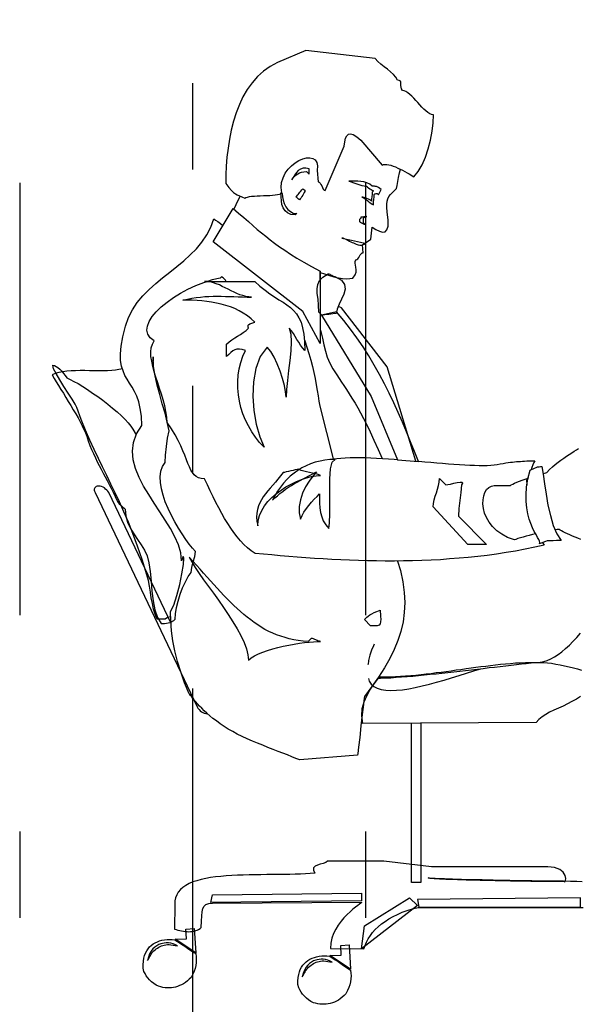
# Model space of a CAD drawing. Header units: inches. Extents: x 21 to 132, y 19 to 196.
# Tile 6 of 54: x 63.249 to 63.895, y 52.166 to 53.305. Entities that reach past the tile are written whole.
import ezdxf

# ---------------------------------------------------------------- set-up
doc = ezdxf.new("R2010")
doc.units = ezdxf.units.IN
doc.header["$MEASUREMENT"] = 0
doc.linetypes.add('DIVIDE', pattern=[1.25, 0.5, -0.25, 0, -0.25, 0, -0.25])
for name, color, linetype in [('ax', 40, 'DIVIDE'), ('fur', 253, 'Continuous'), ('inwall', 41, 'Continuous')]:
    doc.layers.add(name, color=color, linetype=linetype)

# ---------------------------------------------------------------- blocks, each defined once
blk = doc.blocks.new('Mann8')
at = {"layer": 'fur', "linetype": 'Continuous'}
for points in [[(175.98, -411.16), (179.26, -412.58), (180.12, -413.02), (180.89, -413.56), (181.59, -414.19), (182.21, -414.9), (182.77, -415.68), (183.26, -416.53), (183.68, -417.44), (184.05, -418.38), (184.36, -419.37), (184.63, -420.38), (184.82, -421.42), (184.99, -422.47), (185.12, -423.52), (185.19, -424.56), (185.24, -425.57), (185.26, -426.57), (184.89, -427.03), (184.59, -427.36), (184.35, -427.61), (184.14, -427.76), (183.93, -427.89), (183.68, -427.99), (183.4, -428.11), (183.03, -428.27), (182.93, -428.18), (182.75, -428.13), (182.52, -428.08), (182.26, -428.04), (181.94, -428.01), (181.61, -427.99), (181.26, -427.97), (180.89, -427.96), (180.52, -427.94), (180.17, -427.94), (179.84, -427.9), (179.54, -427.89), (179.26, -427.85), (179.05, -427.8), (178.88, -427.75), (178.77, -427.66), (178.84, -427.03), (178.79, -426.45), (178.61, -425.89), (178.37, -425.38), (178.04, -424.92), (177.65, -424.52), (177.23, -424.17), (176.79, -423.91), (176.35, -423.71), (175.91, -423.61), (175.53, -423.59), (175.18, -423.66), (174.92, -423.84), (174.72, -424.12), (174.63, -424.52), (174.67, -425.05), (174.58, -426.36), (174.46, -426.4), (174.35, -426.52), (174.25, -426.68), (174.16, -426.85), (174.07, -427.04), (173.97, -427.2), (173.86, -427.32), (173.74, -427.36), (171.55, -422.26), (171.48, -421.73), (171.39, -421.33), (171.25, -421.03), (171.06, -420.86), (170.81, -420.82), (170.5, -420.91), (170.09, -421.15), (169.62, -421.54), (167.18, -424.45), (167.03, -424.38), (166.85, -424.36), (166.64, -424.36), (166.41, -424.4), (166.17, -424.45), (165.9, -424.54), (165.62, -424.64), (165.36, -424.77), (165.08, -424.89), (164.8, -425.03), (164.54, -425.17), (164.29, -425.31), (164.06, -425.43), (163.85, -425.57), (163.68, -425.68), (163.52, -425.78), (162.99, -425.17), (162.54, -424.4), (162.15, -423.52), (161.84, -422.56), (161.57, -421.54), (161.4, -420.52), (161.28, -419.54), (161.24, -418.61), (161.45, -418.58), (161.66, -418.49), (161.89, -418.35), (162.1, -418.17), (162.35, -417.96), (162.57, -417.72), (162.8, -417.47), (163.05, -417.21), (163.27, -416.95), (163.5, -416.7), (163.73, -416.46), (163.98, -416.25), (164.19, -416.07), (164.41, -415.93), (164.62, -415.84), (164.83, -415.81), (164.94, -415.61), (164.97, -415.4), (164.99, -415.21), (164.99, -415.02), (165.01, -414.84), (165.06, -414.72), (165.19, -414.63), (165.41, -414.6), (165.59, -414.26), (165.85, -413.95), (166.19, -413.65), (166.55, -413.35), (166.94, -413.07), (167.31, -412.77), (167.66, -412.46), (167.97, -412.11), (175.98, -411.16)], [(175.62, -424.87), (175.98, -424.78), (176.3, -424.8), (176.6, -424.89), (176.86, -425.06), (177.07, -425.29), (177.28, -425.55), (177.46, -425.85), (177.61, -426.15), (177.46, -425.92), (177.3, -425.73), (177.12, -425.55), (176.93, -425.43), (176.72, -425.33), (176.48, -425.24), (176.21, -425.2), (175.93, -425.19), (175.62, -425.5), (175.62, -425.33), (175.62, -425.13), (175.62, -424.98), (175.62, -424.87)], [(174.32, -436.84), (173.83, -437.02), (173.27, -437.19), (172.74, -437.35), (172.23, -437.48), (171.76, -437.55), (171.32, -437.58), (170.92, -437.56), (170.55, -437.51), (170.3, -437.14), (170.18, -436.83), (170.16, -436.53), (170.2, -436.25), (170.25, -436), (170.3, -435.79), (170.3, -435.58), (170.22, -435.39), (170.09, -435.35), (169.97, -435.27), (169.88, -435.13), (169.8, -434.97), (169.69, -434.83), (169.6, -434.69), (169.48, -434.6), (169.36, -434.57), (169.45, -433.64), (168.46, -433), (168.31, -431.62), (167.88, -431.9), (167.48, -432.09), (167.13, -432.18), (166.83, -432.15), (166.61, -431.92), (166.48, -431.48), (166.47, -430.8), (166.59, -429.83), (166.61, -429.32), (166.62, -428.94), (166.59, -428.6), (166.52, -428.32), (166.39, -428.08), (166.19, -427.82), (165.89, -427.52), (165.5, -427.15), (165.43, -426.78), (165.36, -426.33), (165.27, -425.85), (165.17, -425.34), (165.05, -424.9)], [(167.76, -427.73), (167.6, -427.89), (167.5, -427.73), (167.39, -427.47), (167.29, -427.25), (167.45, -427.13), (167.6, -427.03), (167.73, -426.96), (167.83, -426.92), (167.96, -426.89), (168.06, -426.87), (168.18, -426.87), (168.32, -426.87), (168.6, -426.64), (168.92, -426.48), (169.27, -426.38), (169.62, -426.33), (169.97, -426.29), (170.34, -426.29), (170.69, -426.31), (171.02, -426.31), (170.74, -426.38), (170.46, -426.47), (170.22, -426.55), (169.99, -426.64), (169.74, -426.73), (169.5, -426.8), (169.24, -426.85), (168.95, -426.87), (168.92, -426.9), (168.85, -426.99), (168.73, -427.08), (168.59, -427.17), (168.45, -427.25), (168.32, -427.34), (168.22, -427.39), (168.17, -427.41), (168.32, -427.57), (168.34, -427.82), (168.36, -428.08), (168.38, -428.36), (168.39, -428.6), (168.48, -428.53), (168.6, -428.46), (168.76, -428.39), (168.92, -428.31), (169.1, -428.24), (169.25, -428.18), (169.41, -428.15), (169.52, -428.13), (169.36, -428.2), (169.18, -428.31), (169.01, -428.43), (168.83, -428.57), (168.66, -428.71), (168.48, -428.83), (168.32, -428.94), (168.17, -429.01), (168.15, -428.71), (168.13, -428.41), (168.1, -428.11), (168.08, -427.82), (168.03, -427.76), (167.96, -427.75), (167.87, -427.73), (167.76, -427.73)], [(176.09, -427.34), (176.12, -427.47), (176.2, -427.62), (176.26, -427.76), (176.35, -427.92), (176.44, -428.08), (176.55, -428.22), (176.65, -428.34), (176.74, -428.45), (176.83, -428.38), (176.93, -428.29), (177.04, -428.2), (177.12, -428.13), (177.04, -428.03), (176.95, -427.92), (176.86, -427.82), (176.76, -427.68), (176.67, -427.55), (176.56, -427.43), (176.46, -427.31), (176.34, -427.18), (176.09, -427.34)], [(178.72, -427.73), (178.7, -428.1), (178.61, -428.5), (178.49, -428.89), (178.3, -429.25), (178.07, -429.57), (177.77, -429.81), (177.44, -429.99), (177.05, -430.04), (177.21, -430.2), (177.72, -430.15), (178.11, -429.97), (178.4, -429.71), (178.61, -429.38), (178.75, -428.99), (178.82, -428.55), (178.86, -428.11), (178.88, -427.66), (178.86, -427.66), (178.82, -427.66), (178.77, -427.69), (178.72, -427.73)], [(183.58, -428.04), (183.84, -428.53), (184.31, -429.53), (184.31, -429.52)], [(168.95, -430.36), (169.08, -430.41), (169.18, -430.48), (169.29, -430.53), (169.36, -430.6), (169.36, -431.08), (169.04, -431.39), (169.11, -431.36), (169.22, -431.3), (169.34, -431.27), (169.45, -431.2), (169.57, -431.15), (169.66, -431.08), (169.73, -431.01), (169.74, -430.92), (169.74, -430.76), (169.73, -430.67), (169.67, -430.62), (169.6, -430.57), (169.59, -430.43), (169.5, -430.43), (169.41, -430.41), (169.32, -430.41), (169.25, -430.39), (169.16, -430.38), (169.1, -430.38), (169.02, -430.36), (168.95, -430.36)], [(174.32, -436.7), (174.34, -445.08), (176.35, -441.35), (186.71, -433.29), (184.4, -429.45), (183.77, -429.99), (183.17, -430.5), (182.63, -430.97), (182.12, -431.43), (181.61, -431.87), (181.12, -432.27), (180.63, -432.67), (180.12, -433.08), (179.6, -433.48), (179.02, -433.88), (178.42, -434.28), (177.75, -434.72), (177.02, -435.18), (176.21, -435.65), (175.32, -436.16), (174.32, -436.7)], [(165.38, -470.23), (165.06, -471.34), (164.78, -472.62), (164.62, -473.85), (164.55, -475.03), (164.61, -476.17), (164.75, -477.27), (164.99, -478.36), (165.34, -479.41), (165.76, -480.46), (166.29, -481.51), (166.89, -482.58), (167.59, -483.65), (168.36, -484.75), (169.2, -485.89), (169.24, -486.07), (169.32, -486.82), (169.46, -487.96), (169.62, -489.3), (169.76, -490.63), (169.9, -491.77), (169.99, -492.5), (170.02, -492.68), (176.7, -493.24), (177.14, -493.06), (177.6, -492.87), (178.11, -492.66), (178.65, -492.45), (179.19, -492.24), (179.77, -492.01), (180.37, -491.78), (180.98, -491.54), (181.58, -491.29), (182.17, -491.05), (182.77, -490.79), (183.35, -490.51), (183.93, -490.24), (184.45, -489.94), (184.98, -489.66), (185.45, -489.37), (185.91, -489.05), (186.33, -488.73), (186.73, -488.44), (187.1, -488.14), (187.43, -487.84), (187.75, -487.54), (188.03, -487.26), (188.27, -487), (188.5, -486.75), (188.71, -486.53), (188.89, -486.32), (189.04, -486.12), (189.18, -485.95), (189.31, -485.79), (189.4, -485.67), (189.47, -485.58), (190.01, -484.32), (190.46, -483.05), (190.85, -481.83), (191.15, -480.62), (191.36, -479.44), (191.52, -478.29), (191.6, -477.16), (191.64, -476.08), (191.24, -475.32), (190.89, -474.22), (190.57, -472.96), (190.32, -471.71), (190.15, -470.63), (190.1, -469.91), (190.17, -469.7), (190.36, -470.19), (190.45, -469.29), (190.73, -468.36), (191.13, -467.43), (191.64, -466.47), (192.24, -465.51), (192.88, -464.52), (193.53, -463.54), (194.16, -462.54), (194.76, -461.55), (195.27, -460.55), (195.67, -459.53), (195.95, -458.53), (196.04, -457.53), (195.92, -456.53), (195.58, -455.53), (194.97, -454.55), (195.01, -453.48), (195.13, -452.59), (195.32, -451.82), (195.55, -451.17), (195.81, -450.61), (196.09, -450.11), (196.37, -449.64), (196.65, -449.2), (196.92, -448.75), (197.13, -448.24), (197.3, -447.7), (197.41, -447.05), (197.42, -446.28), (197.35, -445.38), (197.16, -444.31), (196.86, -443.07), (196.51, -442.07), (196.04, -441.16), (195.48, -440.32), (194.83, -439.54), (194.11, -438.81), (193.34, -438.12), (192.55, -437.46), (191.73, -436.81), (190.92, -436.16), (190.11, -435.49), (189.36, -434.81), (188.64, -434.11), (188.01, -433.34), (187.45, -432.51), (186.98, -431.62), (186.64, -430.64), (186.42, -430.8), (186.17, -430.97), (185.87, -431.18), (185.58, -431.41)], [(171.81, -432.9), (171.44, -432.97), (171.08, -433.02), (170.71, -433.11), (170.36, -433.18), (170.01, -433.27), (169.67, -433.36), (169.38, -433.44), (169.11, -433.53), (169.25, -433.6), (169.36, -433.65), (169.46, -433.71), (169.59, -433.72), (169.73, -433.74), (169.9, -433.69), (170.15, -433.6), (170.46, -433.46), (170.6, -433.43), (170.76, -433.36), (170.95, -433.27), (171.15, -433.14), (171.32, -433.04), (171.51, -432.95), (171.67, -432.9), (171.81, -432.9)], [(172.64, -437.33), (171.88, -437.74), (171.51, -438.23), (171.44, -438.77), (171.58, -439.35), (171.85, -439.95), (172.13, -440.53), (172.37, -441.09), (172.48, -441.61), (172.67, -441.61), (172.86, -441.65), (173.09, -441.67), (173.32, -441.7), (173.55, -441.73), (173.78, -441.75), (173.97, -441.79), (174.16, -441.79), (174.48, -441.45), (174.51, -440.65), (174.58, -439.93), (174.67, -439.3), (174.69, -438.74), (174.62, -438.25), (174.41, -437.79), (174.02, -437.39), (173.39, -437), (173.32, -437.02), (173.23, -437.05), (173.13, -437.11), (173, -437.16), (172.9, -437.23), (172.79, -437.28), (172.71, -437.32), (172.64, -437.33)], [(174.32, -437.7), (174.32, -436.7)], [(148.64, -468.1), (148.43, -468.4), (149.53, -468.64), (150.64, -468.85), (151.74, -469.07), (152.84, -469.26), (153.93, -469.42), (155.04, -469.57), (156.12, -469.7), (157.21, -469.82), (158.28, -469.91), (159.37, -469.99), (160.43, -470.08), (161.5, -470.13), (162.57, -470.17), (163.64, -470.2), (164.69, -470.22), (165.75, -470.24), (166.8, -470.24), (167.83, -470.22), (168.87, -470.2), (169.9, -470.17), (170.94, -470.13), (171.95, -470.1), (172.97, -470.05), (173.99, -469.98), (174.98, -469.92), (175.98, -469.85), (176.98, -469.77), (177.97, -469.7), (178.95, -469.61), (179.93, -469.52), (180.89, -469.43), (181.86, -469.35), (182.31, -469.05), (182.75, -468.7), (183.15, -468.31), (183.56, -467.89), (183.94, -467.43), (184.31, -466.94), (184.68, -466.44), (185.03, -465.87), (185.38, -465.31), (185.71, -464.72), (186.05, -464.09), (186.38, -463.46), (186.71, -462.79), (187.05, -462.12), (187.38, -461.42), (187.71, -460.72), (188.1, -460.69), (188.41, -460.6), (188.68, -460.46), (188.9, -460.27), (189.1, -460), (189.29, -459.7), (189.45, -459.35), (189.62, -458.95), (189.78, -458.51), (189.97, -458), (190.2, -457.48), (190.45, -456.9), (190.76, -456.29), (191.11, -455.62), (191.53, -454.94), (192.04, -454.2), (192.08, -453.57), (192.17, -452.94), (192.31, -452.27), (192.48, -451.6), (192.69, -450.94), (192.9, -450.27), (193.11, -449.61), (193.34, -448.96), (193.53, -448.33), (193.69, -447.71), (193.81, -447.12), (193.9, -446.56), (193.92, -446.05), (193.87, -445.56), (193.74, -445.14), (193.52, -444.75), (193.99, -444.42), (194.27, -444), (194.37, -443.54), (194.3, -443.05), (194.09, -442.51), (193.76, -441.96), (193.29, -441.4), (192.71, -440.82), (192.04, -440.28), (191.29, -439.74), (190.48, -439.23), (189.62, -438.77), (188.71, -438.35), (187.78, -438), (187.41, -437.9), (187.41, -437.9)], [(181.89, -442.59), (182.31, -442.21), (182.75, -441.86), (183.22, -441.56), (183.7, -441.28), (184.21, -441.03), (184.71, -440.84), (185.24, -440.67), (185.78, -440.51), (186.33, -440.39), (186.89, -440.28), (187.45, -440.21), (188.01, -440.14), (188.57, -440.1), (189.12, -440.07), (189.68, -440.05), (190.22, -440.05), (189.69, -439.93), (189.17, -439.82), (188.66, -439.75), (188.17, -439.7), (187.68, -439.65), (187.19, -439.63), (186.71, -439.61), (186.24, -439.61), (185.77, -439.61), (185.29, -439.63), (184.8, -439.63), (184.31, -439.65), (183.82, -439.67), (183.31, -439.68), (182.79, -439.7), (182.26, -439.7), (182.59, -439.68), (182.94, -439.63), (183.28, -439.53), (183.61, -439.42), (183.96, -439.28), (184.29, -439.12), (184.64, -438.97), (184.98, -438.79), (185.31, -438.61), (185.66, -438.46), (185.99, -438.3), (186.35, -438.16), (186.68, -438.05), (187.01, -437.95), (187.36, -437.9), (187.7, -437.88), (181.89, -437.88), (181.3, -438.44), (180.7, -438.91), (180.14, -439.33), (179.61, -439.68), (179.11, -440), (178.63, -440.3), (178.19, -440.6), (177.77, -440.91), (177.4, -441.26), (177.07, -441.65), (176.79, -442.09), (176.55, -442.61), (176.37, -443.24), (176.23, -443.98), (176.14, -444.84), (176.11, -445.86), (176.37, -445.57), (176.6, -445.26), (176.81, -444.93), (177.02, -444.59), (177.21, -444.26), (177.42, -443.93), (177.65, -443.61), (177.91, -443.31), (177.72, -443.98), (177.67, -444.87), (177.72, -445.91), (177.83, -447.03), (177.98, -448.19), (178.12, -449.33), (178.23, -450.38), (178.28, -451.29), (178.33, -450.66), (178.47, -449.92), (178.68, -449.1), (178.96, -448.26), (179.3, -447.42), (179.65, -446.64), (180.05, -446), (180.45, -445.49), (181.26, -446.59), (181.79, -447.96), (182.05, -449.5), (182.12, -451.15), (182, -452.81), (181.72, -454.39), (181.31, -455.85), (180.81, -457.07), (181.33, -456.51), (181.8, -455.92), (182.24, -455.27), (182.63, -454.6), (182.96, -453.92), (183.26, -453.22), (183.49, -452.48), (183.66, -451.74), (183.79, -450.99), (183.86, -450.24), (183.87, -449.48), (183.82, -448.73), (183.7, -447.99), (183.52, -447.26), (183.29, -446.54), (182.98, -445.86), (183.35, -445.75), (183.68, -445.71), (183.96, -445.73), (184.21, -445.8), (184.43, -445.92), (184.66, -446.1), (184.89, -446.33), (185.15, -446.57), (185.15, -445.14), (184.87, -444.87), (184.56, -444.64), (184.22, -444.43), (183.89, -444.22), (183.56, -444.01), (183.22, -443.8), (182.91, -443.58), (182.63, -443.31), (182.65, -443.19), (182.66, -443.1), (182.68, -443.03), (182.66, -442.96), (182.61, -442.89), (182.47, -442.8), (182.24, -442.72), (181.89, -442.59)], [(185.19, -437.88), (185.28, -437.76), (185.54, -437.46), (185.73, -437.35), (185.89, -437.53), (186.84, -437.72), (187.36, -437.88), (187.36, -437.88)], [(162.96, -458.7), (163.42, -457.57), (163.89, -456.43), (164.36, -455.29), (164.83, -454.16), (165.33, -453.04), (165.83, -451.94), (166.36, -450.83), (166.9, -449.73), (167.48, -448.64), (168.08, -447.57), (168.71, -446.5), (169.38, -445.45), (170.08, -444.42), (170.81, -443.4), (171.6, -442.4), (172.43, -441.4), (174.18, -441.79), (168.45, -451.18), (165.4, -458.51), (162.96, -458.7)], [(163.26, -458.68), (166.59, -447.78), (171.85, -440.95), (172.23, -440.77)], [(174.33, -443.45), (174.27, -443.68), (174.07, -444.47), (173.9, -445.22), (173.72, -445.94), (173.51, -446.64), (173.23, -447.33), (172.86, -448.01), (172.39, -448.71), (172.13, -449.13), (171.86, -449.54), (171.6, -449.92), (171.36, -450.29), (171.11, -450.68), (170.85, -451.08), (170.58, -451.5), (170.3, -451.97), (169.99, -452.5), (169.67, -453.08), (169.34, -453.73), (168.95, -454.48), (168.55, -455.3), (168.11, -456.25), (167.62, -457.32), (167.17, -458.35)], [(176.16, -444.66), (176.12, -444.75), (175.86, -445.5), (175.63, -446.24), (175.42, -446.98), (175.23, -447.71), (175.07, -448.43), (174.93, -449.13), (174.79, -449.83), (174.69, -450.5), (174.56, -451.13), (174.48, -451.73), (174.37, -452.31), (172.85, -458.42), (172.41, -458.37), (171.93, -458.32), (171.43, -458.28), (170.88, -458.27), (170.32, -458.25), (169.73, -458.27), (169.1, -458.27), (168.46, -458.3), (167.82, -458.32), (167.13, -458.35), (166.45, -458.41), (165.76, -458.46), (165.41, -458.49), (165.41, -458.48)], [(197.21, -447.99), (197.37, -448.03), (197.6, -448.08), (198, -448.15), (198.44, -448.2), (198.91, -448.24), (199.42, -448.24), (199.93, -448.24), (200.46, -448.24), (201, -448.22), (201.54, -448.2), (202.09, -448.2), (202.61, -448.22), (203.14, -448.24), (203.63, -448.27), (204.1, -448.34), (204.54, -448.43), (204.96, -448.55), (205.33, -448.71), (205.1, -449.1), (204.86, -449.5), (204.59, -449.92), (204.31, -450.38), (204.03, -450.83), (203.74, -451.31), (203.46, -451.78), (203.16, -452.25), (202.88, -452.73), (202.6, -453.2), (202.33, -453.67), (202.09, -454.13), (201.86, -454.59), (201.67, -455.01), (201.47, -455.41), (201.33, -455.79), (201.16, -456.34), (200.97, -456.85), (200.77, -457.34), (200.56, -457.81), (200.33, -458.28), (200.12, -458.74), (199.9, -459.18), (199.67, -459.62), (199.42, -460.05), (199.2, -460.48), (198.97, -460.91), (198.72, -461.37), (198.49, -461.81), (198.27, -462.28), (198.04, -462.75), (197.81, -463.25), (197.77, -463.35), (197.71, -463.47), (197.58, -463.6), (197.44, -463.74), (197.28, -463.88), (197.14, -464), (197, -464.12), (196.9, -464.23), (196.81, -465.02), (196.6, -465.75), (196.27, -466.45), (195.88, -467.1), (195.46, -467.73), (195.04, -468.36), (194.65, -468.98), (194.34, -469.61), (194.13, -470.45), (193.99, -471.45), (193.88, -472.57), (193.8, -473.71), (193.66, -474.83), (193.46, -475.87), (193.15, -476.76), (192.71, -477.45), (192.53, -477.45), (192.32, -477.45), (192.11, -477.43), (191.9, -477.37), (191.69, -477.32), (191.48, -477.23), (191.27, -477.11), (191.1, -476.95), (191.06, -476.34), (190.94, -475.62), (190.75, -474.87), (190.52, -474.08), (190.24, -473.32), (189.92, -472.62), (189.59, -472.03), (189.24, -471.57), (189.17, -470.98), (189.01, -470.34), (188.83, -469.71), (188.76, -469.12), (189.1, -468.75), (189.47, -468.28), (189.87, -467.73), (190.29, -467.1), (190.71, -466.42), (191.13, -465.7), (191.53, -464.95), (191.9, -464.17), (192.24, -463.39), (192.5, -462.61), (192.69, -461.86), (192.81, -461.14), (192.85, -460.48), (192.76, -459.84), (192.57, -459.3), (192.25, -458.84), (192.22, -457.99), (192.11, -457), (191.97, -456.02), (191.8, -455.16), (192.01, -454.15), (192.27, -453.11), (192.59, -452.04), (192.88, -450.97), (193.18, -449.89), (193.41, -448.8), (193.59, -447.71), (193.64, -446.61), (193.64, -447.1)], [(191.62, -476.67), (191.62, -476.67), (191.97, -476.76), (192.27, -476.95), (193.2, -476.95), (193.43, -476.37), (193.6, -475.78), (193.74, -475.13), (193.87, -474.48), (193.97, -473.82), (194.08, -473.13), (194.2, -472.47), (194.36, -471.82), (194.92, -470.06), (195.46, -468.49), (196, -467.05), (196.51, -465.74), (197.02, -464.52), (197.53, -463.4), (198.04, -462.33), (198.53, -461.32), (199.02, -460.34), (199.49, -459.35), (199.98, -458.35), (200.47, -457.32), (200.97, -456.25), (201.47, -455.09), (201.98, -453.85), (202.49, -452.48), (202.68, -452.1), (203.02, -451.5), (203.47, -450.8), (203.96, -450.03), (204.44, -449.26), (204.86, -448.55), (205.16, -447.98), (205.26, -447.59), (205.07, -447.63), (204.87, -447.71), (204.65, -447.85), (204.44, -448.05), (204.21, -448.27), (204, -448.52), (203.81, -448.78), (203.63, -449.05)], [(203.63, -449.05), (203.24, -449.22), (202.81, -449.45), (202.32, -449.71), (201.79, -450.04), (201.23, -450.4), (200.65, -450.8), (200.05, -451.2), (199.48, -451.64), (198.9, -452.08), (198.34, -452.53), (197.81, -452.99), (197.32, -453.43), (196.9, -453.85), (196.53, -454.25), (196.22, -454.64), (196, -454.97), (195.62, -455.65)], [(167.68, -483.78), (167.34, -483.77), (166.76, -483.74), (166.15, -483.72), (165.54, -483.67), (164.92, -483.63), (164.27, -483.58), (163.63, -483.53), (162.96, -483.46), (162.29, -483.41), (161.61, -483.33), (160.94, -483.27), (160.26, -483.19), (159.56, -483.12), (158.88, -483.04), (158.19, -482.97), (157.51, -482.88), (156.82, -482.81), (156.14, -482.72), (155.47, -482.65), (154.81, -482.56), (154.16, -482.49), (153.51, -482.41), (152.88, -482.34), (152.25, -482.27), (151.65, -482.2), (151.06, -482.13), (150.5, -482.07), (149.93, -482.02), (149.41, -481.97), (148.9, -481.92), (148.48, -481.84), (148.08, -481.72), (147.66, -481.55), (147.23, -481.32), (146.8, -481.04), (146.38, -480.72), (145.95, -480.36), (145.52, -479.95), (145.1, -479.53), (144.66, -479.06), (144.24, -478.58)], [(148.57, -460.12), (148.41, -460.07), (148.23, -460.02), (148.11, -459.98), (147.8, -459.65), (147.48, -459.35), (147.15, -459.06), (146.81, -458.79), (146.5, -458.55), (146.17, -458.32), (145.85, -458.09), (145.55, -457.9), (145.25, -457.71), (144.97, -457.53), (144.71, -457.37), (144.48, -457.21)], [(144.2, -467.72), (144.53, -467.59), (144.85, -467.47), (145.15, -467.35), (145.45, -467.21), (145.73, -467.08), (145.99, -466.96), (146.22, -466.86), (146.43, -466.75), (146.59, -466.65), (146.71, -466.58), (146.94, -466.59), (147.16, -466.63), (147.16, -466.63)], [(162.96, -458.7), (162.94, -458.69), (162.22, -458.74), (161.54, -458.79), (160.84, -458.86), (160.17, -458.92), (159.51, -458.97), (158.86, -459.02), (158.23, -459.06), (157.61, -459.09), (157.03, -459.13), (156.49, -459.14), (155.96, -459.16), (155.47, -459.16), (155.02, -459.16), (154.6, -459.14), (154.21, -459.11), (153.88, -459.06), (153.51, -458.99), (153.18, -458.93), (152.88, -458.88), (152.6, -458.84), (152.34, -458.81), (152.09, -458.78), (151.86, -458.76), (151.63, -458.72), (151.41, -458.7), (151.18, -458.7), (150.95, -458.69), (150.71, -458.67), (150.44, -458.65), (150.14, -458.65), (149.85, -458.64), (149.5, -458.62), (149.62, -458.84), (149.74, -459.11), (149.86, -459.42), (149.95, -459.67), (149.95, -459.67)], [(172.6, -458.48), (173.2, -458.49), (173.79, -458.56), (174.35, -458.67), (174.9, -458.81), (175.44, -458.99), (175.95, -459.21), (176.44, -459.46), (176.91, -459.76), (177.35, -460.07), (177.79, -460.42), (178.19, -460.81), (178.56, -461.23), (178.93, -461.69), (179.26, -462.16), (179.58, -462.67), (179.86, -463.19), (179.58, -462.93), (179.28, -462.67), (178.98, -462.42), (178.65, -462.18), (178.33, -461.93), (178, -461.7), (177.65, -461.49), (177.32, -461.28), (176.98, -461.09), (176.63, -460.9), (176.3, -460.72), (175.98, -460.55), (175.65, -460.37), (175.35, -460.21), (175.06, -460.07), (174.77, -459.93), (175.2, -460.41), (175.62, -460.98), (176.02, -461.65), (176.37, -462.39), (176.62, -463.14), (176.77, -463.91), (176.77, -464.67), (176.6, -465.37), (176.42, -464.96), (176.21, -464.56), (175.93, -464.16), (175.65, -463.79), (175.34, -463.42), (175.02, -463.07), (174.7, -462.75), (174.42, -462.47), (174.42, -463.02), (174.41, -463.54), (174.37, -464.09), (174.28, -464.6), (174.16, -465.1), (173.97, -465.58), (173.69, -466.03), (173.34, -466.45), (173.25, -465.8), (173.21, -464.75), (173.23, -463.46), (173.23, -462.05), (173.21, -460.72), (173.13, -459.56), (172.93, -458.78), (172.6, -458.48)], [(150.06, -459.72), (149.88, -459.63), (149.72, -459.55), (149.55, -459.48), (149.37, -459.41), (149.2, -459.35), (149.02, -459.32), (148.86, -459.28), (148.71, -459.28), (148.55, -460.2), (148.39, -461.3), (148.2, -462.49), (147.99, -463.75), (147.71, -464.98), (147.38, -466.12), (146.97, -467.1), (146.46, -467.86), (147.01, -467.87), (147.39, -467.89), (147.67, -467.89), (147.88, -467.89), (148.08, -467.91), (148.29, -467.96), (148.57, -468.07), (148.97, -468.22), (148.94, -468.1), (148.97, -467.94), (149.06, -467.73), (149.2, -467.49), (149.37, -467.17), (149.57, -466.8), (149.78, -466.38), (149.97, -465.89), (150.16, -465.37), (150.32, -464.75), (150.44, -464.09), (150.53, -463.35), (150.53, -462.56), (150.46, -461.69), (150.32, -460.74), (150.06, -459.72)], [(176.83, -459.62), (177, -459.63), (177.21, -459.67), (177.47, -459.74), (177.74, -459.79), (178, -459.86), (178.25, -459.93), (178.47, -459.97), (178.63, -459.98), (178.91, -460.39), (179.21, -460.76), (179.51, -461.11), (179.81, -461.46), (180.1, -461.79), (180.38, -462.12), (180.65, -462.46), (180.91, -462.79), (181.12, -463.14), (181.31, -463.49), (181.47, -463.86), (181.59, -464.26), (181.66, -464.68), (181.68, -465.14), (181.65, -465.61), (181.54, -466.14), (181.49, -465.54), (181.33, -464.95), (181.09, -464.38), (180.77, -463.86), (180.37, -463.35), (179.91, -462.88), (179.4, -462.42), (178.86, -462.02), (178.3, -461.65), (177.7, -461.32), (177.09, -461.02), (176.49, -460.79), (175.9, -460.6), (175.32, -460.46), (174.79, -460.37), (174.28, -460.34), (174.58, -460.21), (174.9, -460.12), (175.23, -460.05), (175.56, -459.98), (175.9, -459.91), (176.23, -459.83), (176.55, -459.74), (176.83, -459.62)], [(149.43, -467.08), (149.78, -467.17), (150.16, -467.28), (150.53, -467.36), (150.86, -467.47), (151.18, -467.56), (151.46, -467.64), (151.71, -467.72), (151.88, -467.79), (152.67, -467.49), (153.34, -467.14), (153.91, -466.72), (154.4, -466.24), (154.79, -465.74), (155.09, -465.21), (155.32, -464.68), (155.44, -464.14), (155.51, -463.63), (155.49, -463.14), (155.42, -462.68), (155.28, -462.3), (155.09, -461.97), (154.84, -461.72), (154.54, -461.55), (154.21, -461.49), (152.32, -461.51), (152.23, -461.42), (152.07, -461.33), (151.86, -461.23), (151.6, -461.11), (151.3, -461), (150.99, -460.88), (150.64, -460.76), (150.29, -460.63), (150.29, -460.6)], [(150.27, -460.53), (150.34, -460.69), (150.48, -460.9), (150.44, -461.37), (150.43, -461.46), (150.43, -461.44)], [(158, -461.42), (158.05, -462.3), (158.17, -463.23), (158.3, -464.17), (158.35, -465.05), (155.09, -468.31), (157.26, -468.31), (161.26, -463.96), (161.22, -463.56), (161.14, -463.14), (161.03, -462.74), (160.89, -462.33), (160.75, -461.93), (160.65, -461.51), (160.56, -461.11), (160.52, -460.7), (159.8, -461.42), (159.59, -461.39), (159.26, -461.32), (158.88, -461.23), (158.49, -461.16), (158.16, -461.11), (157.91, -461.12), (157.86, -461.21), (158, -461.42)], [(199.93, -461.55), (199.97, -461.55), (200.12, -461.56), (200.25, -461.6), (200.33, -461.69), (200.4, -461.77), (200.46, -461.9), (200.46, -462.02), (200.42, -462.16), (200.37, -462.32), (188.55, -487.1), (188.47, -487.26), (188.34, -487.42), (188.2, -487.54), (188.06, -487.67), (187.91, -487.75), (187.73, -487.82), (187.57, -487.88), (187.4, -487.89), (187.38, -487.89), (187.37, -487.89)], [(191.58, -477.44), (198.79, -462.32), (198.88, -462.16), (199, -462.02), (199.14, -461.9), (199.28, -461.77), (199.44, -461.69), (199.6, -461.6), (199.77, -461.56), (199.93, -461.55)], [(189.5, -469.77), (189.18, -470.34), (188.78, -470.98), (188.33, -471.66), (187.82, -472.4), (187.26, -473.17), (186.68, -473.96), (186.1, -474.76), (185.52, -475.6), (184.96, -476.43), (184.42, -477.25), (183.93, -478.08), (183.51, -478.86), (183.14, -479.64), (182.86, -480.37), (182.68, -481.07), (182.63, -481.7), (182.31, -481.44), (181.93, -481.2), (181.47, -480.97), (180.96, -480.76), (180.42, -480.56), (179.82, -480.39), (179.23, -480.23), (178.6, -480.07), (177.97, -479.95), (177.33, -479.85), (176.74, -479.74), (176.16, -479.67), (175.6, -479.6), (175.11, -479.57), (174.67, -479.53), (174.28, -479.53), (174.42, -479.51), (174.56, -479.48), (174.7, -479.43), (174.83, -479.36), (174.97, -479.29), (175.11, -479.23), (175.23, -479.2), (175.37, -479.18), (175.74, -479.53), (176.3, -479.48), (176.86, -479.43), (177.39, -479.34), (177.91, -479.22), (178.4, -479.09), (178.89, -478.93), (179.37, -478.76), (179.82, -478.57), (180.28, -478.36), (180.72, -478.13), (181.14, -477.88), (181.56, -477.62), (181.96, -477.34), (182.37, -477.04), (182.77, -476.74), (183.17, -476.41), (183.56, -476.08), (183.94, -475.73), (184.33, -475.36), (184.7, -474.99), (185.08, -474.6), (185.47, -474.2), (185.85, -473.8), (186.24, -473.38), (186.63, -472.96), (187.01, -472.52), (187.41, -472.08), (187.82, -471.62), (188.22, -471.17), (188.64, -470.71), (189.06, -470.24), (189.5, -469.77)], [(167.41, -475.92), (167.39, -476.09), (167.36, -476.36), (167.34, -476.66), (167.32, -476.95), (167.34, -477.25), (167.41, -477.5), (167.53, -477.65), (167.76, -477.73), (168.5, -477.73), (169.22, -477.01), (169.08, -476.87), (168.94, -476.73), (168.78, -476.6), (168.59, -476.46), (168.36, -476.32), (168.1, -476.2), (167.78, -476.06), (167.41, -475.92)], [(168.1, -479.86), (168.18, -480.02), (168.41, -480.55), (168.59, -481.13), (168.73, -481.72), (168.78, -482.2), (168.78, -482.16)], [(144.24, -485.88), (144.71, -486.19), (145.22, -486.49), (145.73, -486.75), (146.25, -487), (146.78, -487.23), (147.3, -487.47), (147.8, -487.72), (148.25, -487.98), (148.67, -488.24), (149.04, -488.56), (149.36, -488.89), (169.41, -489.01), (169.52, -488.12), (169.46, -487.28), (169.25, -486.51), (168.95, -485.81), (168.59, -485.16), (168.2, -484.58), (167.82, -484.07), (167.46, -483.63), (166.85, -483.63), (166.24, -483.62), (165.64, -483.58), (165.05, -483.56), (164.45, -483.51), (163.85, -483.48), (163.26, -483.42), (162.66, -483.35), (162.08, -483.28), (161.5, -483.23), (160.93, -483.14), (160.35, -483.07), (159.77, -483), (159.19, -482.91), (158.61, -482.83), (158.05, -482.76), (157.47, -482.67), (156.89, -482.6), (156.33, -482.51), (155.75, -482.44), (155.19, -482.37), (154.62, -482.3), (154.05, -482.23), (153.48, -482.16), (152.9, -482.11), (152.34, -482.07), (151.76, -482.02), (151.18, -481.99), (150.6, -481.97), (150.02, -481.95), (149.43, -481.95), (148.85, -481.95), (148.48, -481.97), (148.04, -482), (147.58, -482.06), (147.09, -482.14), (146.59, -482.23), (146.08, -482.34), (145.55, -482.46), (145.06, -482.58), (144.57, -482.7), (144.13, -482.84)], [(148.65, -481.88), (148.61, -481.96)], [(168.76, -483.83), (168.66, -484.14), (168.43, -484.47), (168.11, -484.75), (167.73, -484.95), (167.27, -485.09), (166.75, -485.18), (166.17, -485.19), (165.52, -485.18), (164.83, -485.11), (164.1, -485), (163.34, -484.84), (162.54, -484.67), (161.71, -484.47), (160.87, -484.25), (160.01, -484), (159.16, -483.74), (158.28, -483.48), (157.42, -483.21), (156.56, -482.93), (155.75, -482.69), (155.75, -482.69)], [(162.7, -488.98), (162.7, -507.42), (163.78, -507.42), (163.78, -488.98), (163.78, -488.98)], [(166.96, -504.93), (173.48, -504.93), (173.69, -505.09), (173.99, -505.2), (174.32, -505.28), (174.63, -505.39), (174.92, -505.51), (175.09, -505.7), (175.11, -505.97), (174.95, -506.32), (175.48, -506.37), (176.04, -506.41), (176.62, -506.44), (177.23, -506.46), (177.86, -506.48), (178.49, -506.48), (179.16, -506.49), (179.82, -506.49), (180.51, -506.49), (181.19, -506.51), (181.87, -506.51), (182.54, -506.53), (183.22, -506.55), (183.89, -506.56), (184.56, -506.6), (185.21, -506.63), (185.82, -506.7), (186.43, -506.77), (187.01, -506.84), (187.57, -506.95), (188.1, -507.07), (188.61, -507.21), (189.06, -507.35), (189.48, -507.54), (189.87, -507.74), (190.2, -507.97), (190.5, -508.23), (190.75, -508.51), (190.92, -508.82), (191.06, -509.18), (191.13, -509.54), (191.13, -509.96), (191.17, -512.79), (190.97, -512.86), (190.78, -512.91), (190.57, -512.96), (190.36, -513.01), (190.15, -513.05), (189.94, -513.07), (189.73, -513.08), (189.52, -513.1), (189.33, -513.08), (189.12, -513.07), (188.92, -513.03), (188.73, -512.98), (188.55, -512.93), (188.4, -512.84), (188.22, -512.75), (188.08, -512.63), (188.05, -511.89), (188.01, -511.28), (187.98, -510.79), (187.91, -510.42), (187.76, -510.14), (187.54, -509.96), (187.22, -509.84), (186.77, -509.81), (169.57, -509.7), (169.55, -509.72), (169.62, -509.79), (169.78, -509.91), (169.99, -510.07), (170.25, -510.26), (170.55, -510.51), (170.88, -510.81), (171.23, -511.12), (171.58, -511.49), (171.92, -511.89), (172.25, -512.33), (172.53, -512.8), (172.79, -513.31), (172.97, -513.86), (173.11, -514.43), (173.14, -515.05), (169.29, -515.08), (169.15, -514.7), (168.99, -514.31), (168.78, -513.93), (168.53, -513.56), (168.27, -513.21), (167.96, -512.86), (167.62, -512.52), (167.24, -512.21), (166.83, -511.91), (166.39, -511.61), (165.9, -511.35), (165.4, -511.1), (164.85, -510.86), (164.27, -510.65), (163.66, -510.46), (163.01, -510.3), (162, -510.3), (143.94, -510.3)], [(144.04, -507.35), (144.67, -507.3), (145.39, -507.28), (146.18, -507.26), (146.62, -507.26), (147.09, -507.26), (147.6, -507.26), (148.13, -507.25), (148.69, -507.25), (149.27, -507.25), (149.86, -507.23), (150.48, -507.23), (151.11, -507.21), (151.76, -507.21), (152.39, -507.19), (153.05, -507.18), (153.7, -507.18), (154.33, -507.16), (154.98, -507.14), (155.61, -507.12), (156.23, -507.12), (156.84, -507.11), (157.42, -507.09), (157.98, -507.07), (158.52, -507.05), (159.03, -507.04), (159.51, -507.02), (159.94, -507), (160.35, -506.98), (160.72, -506.97), (161.03, -506.95), (161.29, -506.95), (161.52, -506.93), (161.68, -506.91), (161.78, -506.9), (161.84, -506.88), (161.64, -506.9), (161.43, -506.91), (161.17, -506.93), (160.87, -506.95), (160.54, -506.97), (160.17, -506.98), (159.79, -507.02), (159.37, -507.02), (158.93, -507.04), (158.45, -507.05), (157.98, -507.07), (157.47, -507.09), (156.95, -507.11), (156.4, -507.12), (155.84, -507.14), (155.28, -507.14), (154.7, -507.16), (154.11, -507.18), (153.53, -507.19), (152.93, -507.19), (152.34, -507.21), (151.74, -507.21), (151.14, -507.23), (150.55, -507.23), (149.97, -507.25), (149.39, -507.25), (148.81, -507.25), (148.27, -507.26), (147.73, -507.26), (147.2, -507.26), (146.69, -507.26), (146.2, -507.26), (146.06, -507.34), (145.97, -507.19), (145.94, -506.93), (146.02, -506.6), (146.25, -506.23), (146.64, -505.91), (147.22, -505.67), (148.02, -505.58), (161.47, -505.6), (166.96, -504.93)], [(169.55, -509.54), (186.96, -509.72), (186.78, -508.82), (169.55, -508.65), (169.55, -509.54)], [(144.25, -510.26), (144.25, -509.19), (163.08, -509.37), (162.91, -510.26), (144.25, -510.26)], [(169.55, -515.1), (169.2, -512.42), (163.99, -509.19), (163.08, -510.09), (169.55, -515.1)], [(188.89, -512.73), (188.73, -515.54), (191.11, -513.98), (189.8, -513.93), (189.85, -512.79), (188.89, -512.73)], [(170.99, -514.63), (170.83, -517.43), (173.21, -515.87), (171.9, -515.82), (171.95, -514.68), (170.99, -514.63)], [(191.13, -514.05), (190.83, -514.24), (190.5, -514.45), (190.17, -514.66), (189.83, -514.89), (189.52, -515.12), (189.22, -515.31), (188.96, -515.49), (188.73, -515.64), (188.68, -515.99), (188.66, -516.33), (188.68, -516.68), (188.73, -517.01), (188.8, -517.35), (188.92, -517.68), (189.06, -518.03), (189.26, -518.4), (189.47, -518.61), (189.68, -518.8), (189.9, -518.96), (190.13, -519.12), (190.36, -519.24), (190.59, -519.34), (190.82, -519.43), (191.06, -519.5), (191.31, -519.57), (191.53, -519.59), (191.78, -519.61), (192.03, -519.61), (192.27, -519.59), (192.52, -519.55), (192.76, -519.48), (193.01, -519.41), (193.3, -519.27), (193.57, -519.1), (193.83, -518.89), (194.06, -518.68), (194.27, -518.43), (194.44, -518.19), (194.58, -517.94), (194.71, -517.7), (194.8, -517.31), (194.8, -516.92), (194.76, -516.52), (194.71, -516.15), (194.64, -515.85), (194.53, -515.57), (194.39, -515.31), (194.23, -515.08), (194.06, -514.87), (193.87, -514.7), (193.66, -514.52), (193.43, -514.38), (193.16, -514.28), (192.9, -514.17), (192.64, -514.1), (192.34, -514.05), (192.04, -514.01), (191.74, -514.01), (191.45, -514.01), (191.13, -514.05)], [(190.83, -514.75), (191.08, -514.61), (191.32, -514.5), (191.6, -514.43), (191.87, -514.4), (192.13, -514.4), (192.36, -514.42), (192.57, -514.45), (192.74, -514.5), (192.99, -514.59), (193.22, -514.73), (193.46, -514.89), (193.67, -515.1), (193.88, -515.36), (194.06, -515.66), (194.2, -516.03), (194.3, -516.43), (194.2, -516.26), (194.11, -516.12), (194.04, -515.98), (193.97, -515.87), (193.92, -515.75), (193.85, -515.66), (193.78, -515.56), (193.71, -515.47), (193.57, -515.33), (193.43, -515.21), (193.29, -515.1), (193.15, -515), (192.99, -514.89), (192.85, -514.82), (192.69, -514.75), (192.53, -514.68), (192.36, -514.65), (192.18, -514.61), (191.99, -514.59), (191.8, -514.59), (191.59, -514.61), (191.34, -514.65), (191.1, -514.68), (190.83, -514.75)], [(173.23, -515.94), (172.93, -516.13), (172.6, -516.35), (172.27, -516.56), (171.93, -516.78), (171.62, -517.01), (171.32, -517.2), (171.06, -517.38), (170.83, -517.54), (170.78, -517.89), (170.76, -518.22), (170.78, -518.57), (170.83, -518.9), (170.9, -519.24), (171.02, -519.57), (171.16, -519.92), (171.36, -520.29), (171.57, -520.5), (171.78, -520.69), (172.01, -520.85), (172.23, -521.01), (172.46, -521.13), (172.69, -521.24), (172.92, -521.32), (173.16, -521.39), (173.41, -521.46), (173.64, -521.48), (173.88, -521.5), (174.13, -521.5), (174.37, -521.48), (174.62, -521.45), (174.86, -521.38), (175.11, -521.31), (175.41, -521.17), (175.67, -520.99), (175.93, -520.78), (176.16, -520.57), (176.37, -520.32), (176.55, -520.08), (176.69, -519.83), (176.81, -519.59), (176.9, -519.2), (176.9, -518.82), (176.86, -518.41), (176.81, -518.05), (176.74, -517.75), (176.63, -517.47), (176.49, -517.2), (176.34, -516.98), (176.16, -516.77), (175.97, -516.59), (175.76, -516.42), (175.53, -516.28), (175.27, -516.17), (175, -516.07), (174.74, -515.99), (174.44, -515.94), (174.14, -515.91), (173.85, -515.91), (173.55, -515.91), (173.23, -515.94)], [(172.93, -516.64), (173.18, -516.5), (173.43, -516.4), (173.71, -516.33), (173.97, -516.29), (174.23, -516.29), (174.46, -516.31), (174.67, -516.35), (174.84, -516.4), (175.09, -516.49), (175.32, -516.63), (175.56, -516.78), (175.77, -516.99), (175.98, -517.26), (176.16, -517.56), (176.3, -517.92), (176.41, -518.33), (176.3, -518.15), (176.21, -518.01), (176.14, -517.87), (176.07, -517.77), (176.02, -517.64), (175.95, -517.56), (175.88, -517.45), (175.81, -517.36), (175.67, -517.22), (175.53, -517.1), (175.39, -516.99), (175.25, -516.89), (175.09, -516.78), (174.95, -516.71), (174.79, -516.64), (174.63, -516.57), (174.46, -516.54), (174.28, -516.5), (174.09, -516.49), (173.9, -516.49), (173.69, -516.5), (173.44, -516.54), (173.2, -516.57), (172.93, -516.64)]]:
    blk.add_lwpolyline(points, dxfattribs=at)

msp = doc.modelspace()

# ---------------------------------------------------------------- linework, layer by layer
at = {"layer": 'ax'}
for p, q in [((63.44941, 59.78144), (63.44941, 47.56601)), ((63.24941, 54.56601), (63.24941, 47.56601)), ((63.64941, 54.56601), (63.64941, 47.56601))]:
    msp.add_line(p, q, dxfattribs=at)

# ---------------------------------------------------------------- block references
at = {"layer": 'inwall', "xscale": -0.01, "yscale": 0.01, "zscale": 0.01}
msp.add_blockref('Mann8', (65.34019, 57.38101), dxfattribs=at)

doc.saveas('drawing.dxf')
